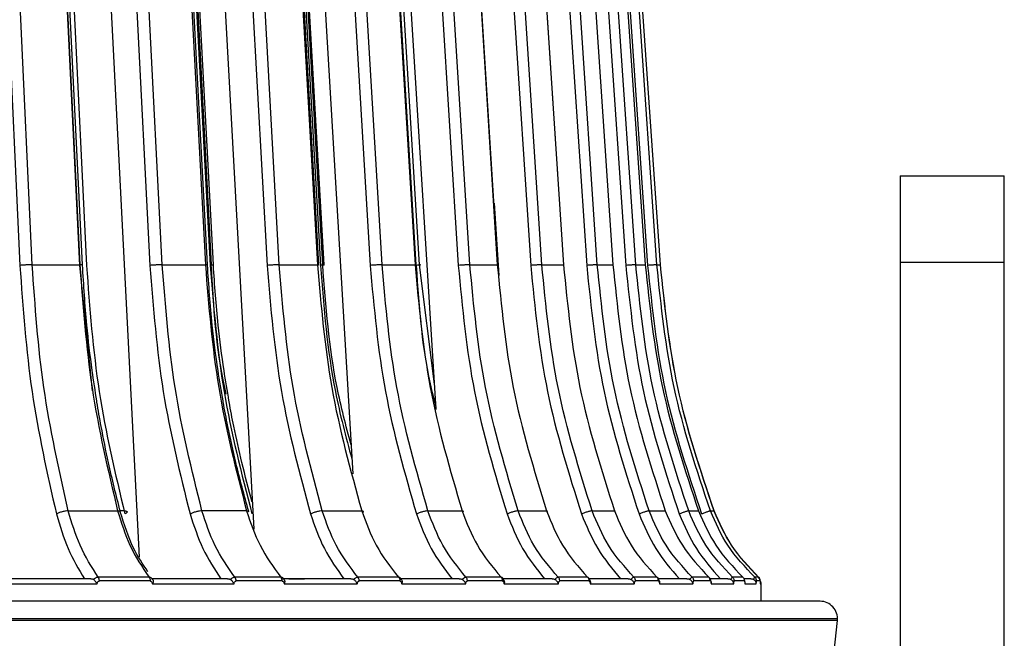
# Model space of a CAD drawing. Header units: millimetres. Extents: x -225 to 131, y -98 to 75.
# Tile 16 of 17: x 75 to 131, y -3 to 33. Entities that reach past the tile are written whole.
import ezdxf

# ---------------------------------------------------------------- set-up
doc = ezdxf.new("R2010")
doc.units = ezdxf.units.MM

msp = doc.modelspace()

# ---------------------------------------------------------------- linework, layer by layer
at = {"color": 7, "linetype": 'Continuous', "lineweight": 25}
for p, q in [((73.071, 56.691), (74.833, 18.837)), ((75.54, 18.872), (73.778, 56.725)), ((76.441, 56.725), (78.284, 18.872)), ((78.29, 18.837), (76.446, 56.691)), ((76.813, 56.691), (78.665, 18.837)), ((80.381, 56.691), (82.319, 18.837)), ((83.026, 18.872), (81.088, 56.725)), ((83.498, 56.725), (85.51, 18.872)), ((83.767, 56.691), (85.787, 18.837)), ((86.963, 56.691), (89.06, 18.837)), ((89.76, 18.872), (87.663, 56.725)), ((89.799, 56.725), (91.962, 18.872)), ((92.757, 56.691), (94.994, 18.837)), ((95.681, 18.872), (93.444, 56.725)), ((95.287, 56.725), (97.58, 18.872)), ((97.711, 56.691), (100.068, 18.837)), ((100.736, 18.872), (98.379, 56.725)), ((99.912, 56.725), (102.315, 18.872)), ((101.781, 56.691), (104.235, 18.837)), ((104.878, 18.872), (102.424, 56.725)), ((103.632, 56.725), (106.124, 18.872)), ((104.928, 56.691), (107.459, 18.837)), ((108.07, 18.872), (105.54, 56.725)), ((106.414, 56.725), (108.971, 18.872)), ((107.126, 56.691), (109.709, 18.837)), ((110.284, 18.872), (107.701, 56.725)), ((108.232, 56.725), (110.832, 18.872)), ((108.353, 56.691), (110.966, 18.837)), ((111.499, 18.872), (108.886, 56.725)), ((109.07, 56.725), (111.688, 18.872)), ((111.705, 18.872), (109.086, 56.725)), ((83.843, 56.501), (85.851, 18.872)), ((78.953, 55.614), (81.697, 2.03)), ((85.418, 55.614), (88.298, 3.643)), ((91.11, 55.614), (93.992, 6.844)), ((95.976, 55.614), (98.782, 10.539)), ((90.059, 55), (92.131, 18.837)), ((92.263, 18.872), (90.192, 55)), ((97.838, 18.872), (95.644, 55)), ((125.5, 24), (125.5, -10.5)), ((125.5, 24), (131.5, 24)), ((131.5, -37.5), (131.5, 24)), ((102.126, 22.414), (102.396, 18.251)), ((75.54, 18.872), (78.284, 18.872)), ((79.016, 11.613), (78.29, 18.837)), ((83.026, 18.872), (85.51, 18.872)), ((89.76, 18.872), (91.962, 18.872)), ((92.049, 18.864), (92.049, 18.866)), ((95.681, 18.872), (97.58, 18.872)), ((97.64, 18.865), (97.64, 18.866)), ((98.691, 12.002), (97.838, 18.872)), ((100.736, 18.872), (102.315, 18.872)), ((104.878, 18.872), (106.124, 18.872)), ((106.138, 18.867), (106.138, 18.868)), ((108.07, 18.872), (108.971, 18.872)), ((110.284, 18.872), (110.832, 18.872)), ((111.499, 18.872), (111.688, 18.872)), ((131.5, 19), (125.5, 19)), ((77.618, 4.702), (80.458, 4.702)), ((80.847, 4.702), (80.602, 4.702)), ((87.883, 4.702), (85.312, 4.702)), ((92.233, 4.702), (94.511, 4.702)), ((98.318, 4.702), (100.284, 4.702)), ((103.514, 4.702), (105.149, 4.702)), ((107.772, 4.702), (109.061, 4.702)), ((111.054, 4.702), (111.986, 4.702)), ((113.33, 4.702), (113.897, 4.702)), ((114.58, 4.702), (114.776, 4.702)), ((82.331, 0.668), (79.408, 0.668)), ((89.927, 0.668), (87.281, 0.668)), ((90.306, 0.8), (91.21, 0.8)), ((96.709, 0.668), (94.363, 0.668)), ((102.615, 0.668), (100.591, 0.668)), ((102.606, 0.853), (102.603, 0.858)), ((107.591, 0.668), (105.908, 0.668)), ((111.593, 0.668), (110.266, 0.668)), ((114.585, 0.668), (113.625, 0.668)), ((116.538, 0.668), (115.955, 0.668)), ((117.437, 0.668), (117.235, 0.668)), ((117.5, -0.5), (117.5, 0.5)), ((-121.894, -1.5), (121.894, -1.5)), ((121.889, -1.6), (-121.889, -1.6)), ((121.095, -9.5), (121.889, -1.6))]:
    msp.add_line(p, q, dxfattribs=at)
at = {"color": 7, "linetype": 'Continuous', "lineweight": 25, "flags": 128}
for points in [[(78.434, 18.862), (77.541, 37.197), (76.591, 56.715)], [(85.627, 18.863), (84.653, 37.198), (83.615, 56.717)], [(92.049, 18.867), (91.001, 37.2), (89.886, 56.718)], [(97.64, 18.869), (96.53, 37.201), (95.347, 56.719)], [(102.351, 18.87), (101.187, 37.202), (99.948, 56.72)], [(106.138, 18.871), (104.931, 37.203), (103.647, 56.721)], [(85.967, 18.863), (84.989, 37.198), (83.994, 55.839)], [(92.349, 18.864), (91.298, 37.2), (90.278, 55)]]:
    msp.add_lwpolyline(points, dxfattribs=at)
at = {"color": 7, "linetype": 'Continuous', "lineweight": 25}
for centre, radius, start, end in [((117.2, 0.5), 0.3, 0, 40.2566), ((120.894, -1.5), 1, 354.2568, 90)]:
    msp.add_arc(centre, radius, start, end, dxfattribs=at)
for points, knots in [([(75.54, 18.872), (75.489, 18.872), (75.411, 18.871), (75.283, 18.867), (75.18, 18.862), (75.078, 18.857), (74.953, 18.849), (74.88, 18.842), (74.833, 18.837)], [0, 0, 0, 0, 0.2393948, 0.3683208, 0.5, 0.6316792, 0.7606052, 1, 1, 1, 1]), ([(77.618, 4.702), (77.089, 7.054), (76.051, 11.666), (75.708, 16.502), (75.54, 18.872)], [0, 0, 0, 0, 0.509803, 1, 1, 1, 1]), ([(78.284, 18.872), (78.46, 16.502), (78.819, 11.666), (79.904, 7.054), (80.458, 4.702)], [0, 0, 0, 0, 0.490197, 1, 1, 1, 1]), ([(78.434, 18.862), (78.434, 18.862), (78.437, 18.864), (78.424, 18.866), (78.387, 18.871), (78.325, 18.872), (78.284, 18.872)], [0, 0, 0, 0, 0.002154, 0.264945, 0.522242, 1, 1, 1, 1]), ([(79.257, 11.035), (79.166, 11.616), (78.942, 13.062), (78.635, 15.669), (78.507, 17.707), (78.434, 18.862)], [0, 0, 0, 0, 0.225362, 0.560919, 1, 1, 1, 1]), ([(83.026, 18.872), (82.979, 18.872), (82.906, 18.871), (82.782, 18.867), (82.68, 18.862), (82.577, 18.857), (82.449, 18.849), (82.37, 18.842), (82.319, 18.837)], [0, 0, 0, 0, 0.239395, 0.368321, 0.5, 0.631679, 0.760605, 1, 1, 1, 1]), ([(85.312, 4.702), (84.73, 7.054), (83.588, 11.666), (83.211, 16.502), (83.026, 18.872)], [0, 0, 0, 0, 0.509803, 1, 1, 1, 1]), ([(85.51, 18.872), (85.702, 16.502), (86.093, 11.666), (87.278, 7.054), (87.883, 4.702)], [0, 0, 0, 0, 0.490197, 1, 1, 1, 1]), ([(85.625, 18.863), (85.626, 18.864), (85.627, 18.867), (85.599, 18.871), (85.545, 18.872), (85.51, 18.872)], [0, 0, 0, 0, 0.2025, 0.481655, 1, 1, 1, 1]), ([(86.525, 11.039), (86.427, 11.62), (86.182, 13.066), (85.847, 15.671), (85.707, 17.709), (85.627, 18.863)], [0, 0, 0, 0, 0.225372, 0.560925, 1, 1, 1, 1]), ([(85.965, 18.863), (85.965, 18.863), (85.967, 18.861), (85.948, 18.857), (85.899, 18.849), (85.831, 18.842), (85.787, 18.837)], [0, 0, 0, 0, 0.065378, 0.311519, 0.552513, 1, 1, 1, 1]), ([(86.71, 11.42), (86.68, 11.551), (86.126, 13.96), (85.985, 16.485), (85.851, 18.872)], [0, 0, 0, 0, 0.054501, 1, 1, 1, 1]), ([(86.868, 11.039), (86.77, 11.62), (86.524, 13.066), (86.187, 15.672), (86.047, 17.709), (85.967, 18.863)], [0, 0, 0, 0, 0.225378, 0.560928, 1, 1, 1, 1]), ([(89.76, 18.872), (89.717, 18.872), (89.651, 18.871), (89.531, 18.867), (89.432, 18.862), (89.329, 18.857), (89.198, 18.849), (89.114, 18.842), (89.06, 18.837)], [0, 0, 0, 0, 0.239395, 0.368321, 0.5, 0.631679, 0.760605, 1, 1, 1, 1]), ([(92.233, 4.702), (91.603, 7.054), (90.368, 11.666), (89.96, 16.502), (89.76, 18.872)], [0, 0, 0, 0, 0.509803, 1, 1, 1, 1]), ([(91.962, 18.872), (92.168, 16.502), (92.588, 11.666), (93.862, 7.054), (94.511, 4.702)], [0, 0, 0, 0, 0.490197, 1, 1, 1, 1]), ([(92.046, 18.864), (92.048, 18.865), (92.053, 18.867), (92.037, 18.871), (91.991, 18.872), (91.962, 18.872)], [0, 0, 0, 0, 0.1470569, 0.4456188, 1, 1, 1, 1]), ([(92.346, 18.864), (92.345, 18.864), (92.342, 18.861), (92.314, 18.857), (92.254, 18.849), (92.18, 18.842), (92.131, 18.837)], [0, 0, 0, 0, 0.122659, 0.353714, 0.579938, 1, 1, 1, 1]), ([(92.131, 18.837), (92.325, 16.39), (92.626, 12.592), (93.597, 8.97), (93.942, 7.683)], [0, 0, 0, 0, 0.644418, 1, 1, 1, 1]), ([(93.893, 8.512), (93.603, 9.607), (92.712, 12.97), (92.444, 16.495), (92.263, 18.872)], [0, 0, 0, 0, 0.325625, 1, 1, 1, 1]), ([(95.681, 18.872), (95.643, 18.872), (95.584, 18.871), (95.47, 18.867), (95.373, 18.862), (95.271, 18.857), (95.139, 18.849), (95.051, 18.842), (94.994, 18.837)], [0, 0, 0, 0, 0.239395, 0.368321, 0.5, 0.631679, 0.760605, 1, 1, 1, 1]), ([(98.318, 4.702), (97.647, 7.054), (96.33, 11.666), (95.894, 16.502), (95.681, 18.872)], [0, 0, 0, 0, 0.5098032, 1, 1, 1, 1]), ([(97.58, 18.872), (97.799, 16.502), (98.245, 11.666), (99.596, 7.054), (100.284, 4.702)], [0, 0, 0, 0, 0.490197, 1, 1, 1, 1]), ([(97.639, 18.865), (97.64, 18.866), (97.648, 18.868), (97.642, 18.871), (97.604, 18.871), (97.58, 18.872)], [0, 0, 0, 0, 0.074153, 0.398234, 1, 1, 1, 1]), ([(97.582, 18.856), (97.584, 18.856), (97.604, 18.858), (97.626, 18.862), (97.635, 18.864), (97.639, 18.865)], [0, 0, 0, 0, 0.038669, 0.579967, 1, 1, 1, 1]), ([(97.838, 18.872), (97.863, 18.872), (97.901, 18.871), (97.902, 18.867), (97.885, 18.862), (97.845, 18.857), (97.773, 18.849), (97.693, 18.842), (97.641, 18.837)], [0, 0, 0, 0, 0.239395, 0.368321, 0.5, 0.631679, 0.760605, 1, 1, 1, 1]), ([(97.641, 18.837), (97.809, 16.38), (97.996, 13.631), (98.696, 11.009), (98.77, 10.73)], [0, 0, 0, 0, 0.893617, 1, 1, 1, 1]), ([(100.736, 18.872), (100.702, 18.872), (100.651, 18.871), (100.544, 18.867), (100.451, 18.862), (100.351, 18.857), (100.219, 18.849), (100.127, 18.842), (100.068, 18.837)], [0, 0, 0, 0, 0.239395, 0.368321, 0.5, 0.631679, 0.760605, 1, 1, 1, 1]), ([(103.514, 4.702), (102.806, 7.054), (101.419, 11.666), (100.96, 16.502), (100.736, 18.872)], [0, 0, 0, 0, 0.509803, 1, 1, 1, 1]), ([(102.315, 18.872), (102.544, 16.502), (103.012, 11.666), (104.427, 7.054), (105.149, 4.702)], [0, 0, 0, 0, 0.490197, 1, 1, 1, 1]), ([(102.351, 18.866), (102.355, 18.868), (102.365, 18.871), (102.335, 18.872), (102.315, 18.872)], [0, 0, 0, 0, 0.34445, 1, 1, 1, 1]), ([(104.878, 18.872), (104.85, 18.872), (104.807, 18.871), (104.708, 18.867), (104.619, 18.862), (104.522, 18.857), (104.391, 18.849), (104.296, 18.842), (104.235, 18.837)], [0, 0, 0, 0, 0.239395, 0.368321, 0.5, 0.631679, 0.760605, 1, 1, 1, 1]), ([(107.772, 4.702), (107.035, 7.054), (105.589, 11.666), (105.112, 16.502), (104.878, 18.872)], [0, 0, 0, 0, 0.509803, 1, 1, 1, 1]), ([(106.124, 18.872), (106.361, 16.502), (106.846, 11.666), (108.313, 7.054), (109.061, 4.702)], [0, 0, 0, 0, 0.490197, 1, 1, 1, 1]), ([(106.136, 18.867), (106.141, 18.868), (106.159, 18.871), (106.138, 18.872), (106.124, 18.872)], [0, 0, 0, 0, 0.283144, 1, 1, 1, 1]), ([(108.07, 18.872), (108.048, 18.872), (108.013, 18.871), (107.923, 18.867), (107.84, 18.862), (107.746, 18.857), (107.617, 18.849), (107.521, 18.842), (107.459, 18.837)], [0, 0, 0, 0, 0.239395, 0.368321, 0.5, 0.631679, 0.760605, 1, 1, 1, 1]), ([(111.054, 4.702), (110.294, 7.054), (108.804, 11.666), (108.312, 16.502), (108.07, 18.872)], [0, 0, 0, 0, 0.509803, 1, 1, 1, 1]), ([(108.965, 18.868), (108.97, 18.869), (108.992, 18.871), (108.98, 18.872), (108.971, 18.872)], [0, 0, 0, 0, 0.21282, 1, 1, 1, 1]), ([(108.971, 18.872), (109.215, 16.502), (109.712, 11.666), (111.218, 7.054), (111.986, 4.702)], [0, 0, 0, 0, 0.490197, 1, 1, 1, 1]), ([(110.284, 18.872), (110.267, 18.872), (110.242, 18.871), (110.161, 18.867), (110.084, 18.862), (109.995, 18.857), (109.869, 18.849), (109.772, 18.842), (109.709, 18.837)], [0, 0, 0, 0, 0.239395, 0.368321, 0.5, 0.631679, 0.760605, 1, 1, 1, 1]), ([(113.33, 4.702), (112.555, 7.054), (111.033, 11.666), (110.531, 16.502), (110.284, 18.872)], [0, 0, 0, 0, 0.5098032, 1, 1, 1, 1]), ([(110.81, 18.869), (110.814, 18.869), (110.84, 18.871), (110.835, 18.872), (110.832, 18.872)], [0, 0, 0, 0, 0.13161, 1, 1, 1, 1]), ([(110.832, 18.872), (111.079, 16.502), (111.585, 11.666), (113.116, 7.054), (113.897, 4.702)], [0, 0, 0, 0, 0.490197, 1, 1, 1, 1]), ([(111.499, 18.872), (111.488, 18.872), (111.472, 18.871), (111.401, 18.867), (111.332, 18.862), (111.247, 18.857), (111.126, 18.849), (111.029, 18.842), (110.966, 18.837)], [0, 0, 0, 0, 0.239395, 0.368321, 0.5, 0.631679, 0.760605, 1, 1, 1, 1]), ([(114.58, 4.702), (113.796, 7.054), (112.257, 11.666), (111.748, 16.502), (111.499, 18.872)], [0, 0, 0, 0, 0.5098032, 1, 1, 1, 1]), ([(111.688, 18.872), (111.938, 16.502), (112.447, 11.666), (113.99, 7.054), (114.776, 4.702)], [0, 0, 0, 0, 0.490197, 1, 1, 1, 1]), ([(114.793, 4.702), (114.006, 7.054), (112.464, 11.666), (111.954, 16.502), (111.705, 18.872)], [0, 0, 0, 0, 0.509803, 1, 1, 1, 1]), ([(80.614, 4.653), (80.377, 5.59), (79.968, 7.21), (79.552, 9.331), (79.334, 10.52), (79.26, 11.013), (79.257, 11.035)], [0, 0, 0, 0, 0.4476, 0.773406, 0.989858, 1, 1, 1, 1]), ([(88.006, 4.66), (87.748, 5.597), (87.302, 7.215), (86.847, 9.336), (86.609, 10.524), (86.528, 11.017), (86.525, 11.039)], [0, 0, 0, 0, 0.447607, 0.773417, 0.989872, 1, 1, 1, 1]), ([(88.211, 5.204), (88.003, 5.961), (87.606, 7.4), (87.192, 9.336), (86.953, 10.525), (86.872, 11.017), (86.868, 11.039)], [0, 0, 0, 0, 0.395422, 0.752018, 0.988925, 1, 1, 1, 1]), ([(77.618, 4.702), (77.567, 4.7), (77.489, 4.697), (77.363, 4.675), (77.263, 4.652), (77.165, 4.624), (77.045, 4.583), (76.976, 4.548), (76.932, 4.526)], [0, 0, 0, 0, 0.2394, 0.368324, 0.5, 0.631676, 0.7606, 1, 1, 1, 1]), ([(79.343, 0.888), (78.967, 1.473), (78.244, 2.598), (77.821, 4.02), (77.618, 4.702)], [0, 0, 0, 0, 0.519906, 1, 1, 1, 1]), ([(80.458, 4.702), (80.671, 4.02), (81.114, 2.598), (81.87, 1.473), (82.264, 0.888)], [0, 0, 0, 0, 0.480094, 1, 1, 1, 1]), ([(80.458, 4.702), (80.498, 4.7), (80.56, 4.697), (80.604, 4.675), (80.611, 4.659), (80.614, 4.651)], [0, 0, 0, 0, 0.4788, 0.736649, 1, 1, 1, 1]), ([(82.201, 1.203), (81.909, 1.637), (81.232, 2.641), (80.838, 3.925), (80.613, 4.654)], [0, 0, 0, 0, 0.431618, 1, 1, 1, 1]), ([(80.847, 4.702), (80.887, 4.7), (80.949, 4.697), (80.991, 4.675), (81.005, 4.652), (80.998, 4.624), (80.965, 4.583), (80.908, 4.548), (80.871, 4.526)], [0, 0, 0, 0, 0.2394, 0.368324, 0.5, 0.631676, 0.7606, 1, 1, 1, 1]), ([(85.312, 4.702), (85.265, 4.7), (85.192, 4.697), (85.071, 4.675), (84.972, 4.652), (84.873, 4.624), (84.75, 4.583), (84.676, 4.548), (84.628, 4.526)], [0, 0, 0, 0, 0.2394, 0.368324, 0.5, 0.631676, 0.7606, 1, 1, 1, 1]), ([(87.21, 0.888), (86.796, 1.473), (86.001, 2.598), (85.535, 4.02), (85.312, 4.702)], [0, 0, 0, 0, 0.519906, 1, 1, 1, 1]), ([(87.883, 4.702), (88.115, 4.02), (88.598, 2.598), (89.424, 1.473), (89.854, 0.888)], [0, 0, 0, 0, 0.480094, 1, 1, 1, 1]), ([(87.883, 4.702), (87.918, 4.7), (87.972, 4.696), (88.002, 4.677), (88.003, 4.665), (88.003, 4.66)], [0, 0, 0, 0, 0.530599, 0.816343, 1, 1, 1, 1]), ([(92.233, 4.702), (92.19, 4.7), (92.124, 4.697), (92.008, 4.675), (91.911, 4.652), (91.812, 4.624), (91.687, 4.583), (91.608, 4.548), (91.557, 4.526)], [0, 0, 0, 0, 0.2394, 0.368324, 0.5, 0.631676, 0.7606, 1, 1, 1, 1]), ([(94.286, 0.888), (93.839, 1.473), (92.978, 2.598), (92.474, 4.02), (92.233, 4.702)], [0, 0, 0, 0, 0.519906, 1, 1, 1, 1]), ([(94.511, 4.702), (94.761, 4.02), (95.28, 2.598), (96.168, 1.473), (96.63, 0.888)], [0, 0, 0, 0, 0.4800942, 1, 1, 1, 1]), ([(94.511, 4.702), (94.542, 4.7), (94.589, 4.697), (94.607, 4.675), (94.602, 4.652), (94.583, 4.629), (94.56, 4.612), (94.552, 4.606)], [0, 0, 0, 0, 0.342692, 0.527241, 0.71573, 0.904218, 1, 1, 1, 1]), ([(98.318, 4.702), (98.28, 4.7), (98.222, 4.697), (98.112, 4.675), (98.018, 4.652), (97.92, 4.624), (97.794, 4.583), (97.712, 4.548), (97.658, 4.526)], [0, 0, 0, 0, 0.2394, 0.368324, 0.5, 0.631676, 0.7606, 1, 1, 1, 1]), ([(100.509, 0.888), (100.032, 1.473), (99.114, 2.598), (98.576, 4.02), (98.318, 4.702)], [0, 0, 0, 0, 0.519906, 1, 1, 1, 1]), ([(100.284, 4.702), (100.549, 4.02), (101.1, 2.598), (102.041, 1.473), (102.53, 0.888)], [0, 0, 0, 0, 0.480094, 1, 1, 1, 1]), ([(100.284, 4.702), (100.31, 4.7), (100.348, 4.697), (100.353, 4.675), (100.343, 4.655), (100.323, 4.64), (100.315, 4.633)], [0, 0, 0, 0, 0.410915, 0.632205, 0.858218, 1, 1, 1, 1]), ([(103.514, 4.702), (103.481, 4.7), (103.43, 4.697), (103.327, 4.675), (103.237, 4.652), (103.141, 4.624), (103.016, 4.583), (102.93, 4.548), (102.874, 4.526)], [0, 0, 0, 0, 0.2394002, 0.3683243, 0.5, 0.6316757, 0.7605998, 1, 1, 1, 1]), ([(105.821, 0.888), (105.319, 1.473), (104.352, 2.598), (103.786, 4.02), (103.514, 4.702)], [0, 0, 0, 0, 0.5199058, 1, 1, 1, 1]), ([(105.149, 4.702), (105.426, 4.02), (106.004, 2.598), (106.99, 1.473), (107.503, 0.888)], [0, 0, 0, 0, 0.480094, 1, 1, 1, 1]), ([(105.149, 4.702), (105.168, 4.7), (105.198, 4.697), (105.193, 4.676), (105.177, 4.663), (105.17, 4.656)], [0, 0, 0, 0, 0.509448, 0.783801, 1, 1, 1, 1]), ([(107.772, 4.702), (107.744, 4.7), (107.702, 4.697), (107.606, 4.675), (107.522, 4.652), (107.429, 4.624), (107.304, 4.583), (107.216, 4.548), (107.158, 4.526)], [0, 0, 0, 0, 0.2394002, 0.3683243, 0.5, 0.6316757, 0.7605998, 1, 1, 1, 1]), ([(110.176, 0.888), (109.652, 1.473), (108.645, 2.598), (108.055, 4.02), (107.772, 4.702)], [0, 0, 0, 0, 0.519906, 1, 1, 1, 1]), ([(109.061, 4.702), (109.349, 4.02), (109.947, 2.598), (110.97, 1.473), (111.502, 0.888)], [0, 0, 0, 0, 0.480094, 1, 1, 1, 1]), ([(109.061, 4.702), (109.076, 4.7), (109.098, 4.697), (109.081, 4.68), (109.075, 4.675)], [0, 0, 0, 0, 0.6593061, 1, 1, 1, 1]), ([(111.054, 4.702), (111.032, 4.7), (110.998, 4.697), (110.911, 4.675), (110.832, 4.652), (110.743, 4.624), (110.621, 4.583), (110.531, 4.548), (110.472, 4.526)], [0, 0, 0, 0, 0.2394, 0.368324, 0.5, 0.631676, 0.7606, 1, 1, 1, 1]), ([(113.532, 0.888), (112.992, 1.473), (111.954, 2.598), (111.346, 4.02), (111.054, 4.702)], [0, 0, 0, 0, 0.519906, 1, 1, 1, 1]), ([(111.986, 4.702), (112.281, 4.02), (112.896, 2.598), (113.945, 1.473), (114.491, 0.888)], [0, 0, 0, 0, 0.480094, 1, 1, 1, 1]), ([(113.33, 4.702), (113.314, 4.7), (113.289, 4.697), (113.212, 4.675), (113.139, 4.652), (113.054, 4.624), (112.936, 4.583), (112.845, 4.548), (112.786, 4.526)], [0, 0, 0, 0, 0.2394, 0.368324, 0.5, 0.631676, 0.7606, 1, 1, 1, 1]), ([(115.86, 0.888), (115.309, 1.473), (114.249, 2.598), (113.628, 4.02), (113.33, 4.702)], [0, 0, 0, 0, 0.519906, 1, 1, 1, 1]), ([(113.897, 4.702), (114.197, 4.02), (114.821, 2.598), (115.888, 1.473), (116.443, 0.888)], [0, 0, 0, 0, 0.480094, 1, 1, 1, 1]), ([(114.58, 4.702), (114.57, 4.7), (114.554, 4.697), (114.487, 4.675), (114.421, 4.652), (114.342, 4.624), (114.228, 4.583), (114.137, 4.548), (114.078, 4.526)], [0, 0, 0, 0, 0.2394, 0.368324, 0.5, 0.631676, 0.7606, 1, 1, 1, 1]), ([(117.139, 0.888), (116.582, 1.473), (115.509, 2.598), (114.882, 4.02), (114.58, 4.702)], [0, 0, 0, 0, 0.519906, 1, 1, 1, 1]), ([(114.776, 4.702), (115.078, 4.02), (115.707, 2.598), (116.782, 1.473), (117.341, 0.888)], [0, 0, 0, 0, 0.480094, 1, 1, 1, 1]), ([(117.358, 0.888), (116.799, 1.473), (115.724, 2.598), (115.095, 4.02), (114.793, 4.702)], [0, 0, 0, 0, 0.519906, 1, 1, 1, 1]), ([(76.932, 4.526), (77.134, 3.843), (77.539, 2.472), (78.211, 1.358), (78.549, 0.8)], [0, 0, 0, 0, 0.498633, 1, 1, 1, 1]), ([(84.628, 4.526), (84.85, 3.843), (85.295, 2.472), (86.035, 1.358), (86.406, 0.8)], [0, 0, 0, 0, 0.498633, 1, 1, 1, 1]), ([(91.557, 4.526), (91.798, 3.843), (92.28, 2.472), (93.08, 1.358), (93.482, 0.8)], [0, 0, 0, 0, 0.498633, 1, 1, 1, 1]), ([(97.658, 4.526), (97.914, 3.843), (98.428, 2.472), (99.282, 1.358), (99.71, 0.8)], [0, 0, 0, 0, 0.498633, 1, 1, 1, 1]), ([(102.874, 4.526), (103.144, 3.843), (103.685, 2.472), (104.585, 1.358), (105.036, 0.8)], [0, 0, 0, 0, 0.498633, 1, 1, 1, 1]), ([(107.158, 4.526), (107.439, 3.843), (108.004, 2.472), (108.941, 1.358), (109.41, 0.8)], [0, 0, 0, 0, 0.498633, 1, 1, 1, 1]), ([(110.472, 4.526), (110.762, 3.843), (111.344, 2.472), (112.31, 1.358), (112.794, 0.8)], [0, 0, 0, 0, 0.498633, 1, 1, 1, 1]), ([(112.786, 4.526), (113.082, 3.843), (113.675, 2.472), (114.662, 1.358), (115.156, 0.8)], [0, 0, 0, 0, 0.498633, 1, 1, 1, 1]), ([(78.908, 0.8), (78.935, 0.798), (78.989, 0.795), (79.034, 0.772), (79.057, 0.76)], [0, 0, 0, 0, 0.5013338, 1, 1, 1, 1]), ([(79.057, 0.76), (79.102, 0.794), (79.171, 0.847), (79.27, 0.882), (79.318, 0.886), (79.343, 0.888)], [0, 0, 0, 0, 0.480439, 0.736529, 1, 1, 1, 1]), ([(79.271, 0.5), (79.257, 0.526), (79.228, 0.576), (79.176, 0.649), (79.119, 0.714), (79.078, 0.745), (79.057, 0.76)], [0, 0, 0, 0, 0.266456, 0.520307, 0.763925, 1, 1, 1, 1]), ([(79.271, 0.5), (79.277, 0.522), (79.289, 0.564), (79.319, 0.618), (79.353, 0.651), (79.384, 0.666), (79.4, 0.667), (79.408, 0.668)], [0, 0, 0, 0, 0.258727, 0.499515, 0.758434, 0.878925, 1, 1, 1, 1]), ([(82.264, 0.888), (82.287, 0.886), (82.331, 0.882), (82.407, 0.847), (82.443, 0.794), (82.466, 0.76)], [0, 0, 0, 0, 0.263471, 0.5195608, 1, 1, 1, 1]), ([(82.331, 0.668), (82.339, 0.667), (82.354, 0.666), (82.385, 0.651), (82.417, 0.618), (82.447, 0.564), (82.458, 0.522), (82.464, 0.5)], [0, 0, 0, 0, 0.121204, 0.241734, 0.500506, 0.741498, 1, 1, 1, 1]), ([(82.466, 0.76), (82.477, 0.745), (82.498, 0.714), (82.507, 0.649), (82.498, 0.576), (82.475, 0.526), (82.464, 0.5)], [0, 0, 0, 0, 0.236075, 0.479693, 0.733544, 1, 1, 1, 1]), ([(86.788, 0.8), (86.816, 0.798), (86.871, 0.795), (86.919, 0.772), (86.943, 0.76)], [0, 0, 0, 0, 0.501334, 1, 1, 1, 1]), ([(86.943, 0.76), (86.985, 0.794), (87.051, 0.847), (87.142, 0.882), (87.187, 0.886), (87.21, 0.888)], [0, 0, 0, 0, 0.480439, 0.736529, 1, 1, 1, 1]), ([(87.157, 0.5), (87.143, 0.526), (87.117, 0.576), (87.066, 0.649), (87.008, 0.714), (86.964, 0.745), (86.943, 0.76)], [0, 0, 0, 0, 0.266456, 0.520307, 0.763925, 1, 1, 1, 1]), ([(87.157, 0.5), (87.162, 0.522), (87.172, 0.564), (87.2, 0.618), (87.231, 0.651), (87.259, 0.666), (87.274, 0.667), (87.281, 0.668)], [0, 0, 0, 0, 0.258727, 0.499515, 0.758434, 0.878925, 1, 1, 1, 1]), ([(89.854, 0.888), (89.874, 0.886), (89.914, 0.882), (89.98, 0.847), (90.01, 0.794), (90.029, 0.76)], [0, 0, 0, 0, 0.263471, 0.519561, 1, 1, 1, 1]), ([(89.927, 0.668), (89.934, 0.667), (89.948, 0.666), (89.976, 0.651), (90.005, 0.618), (90.032, 0.564), (90.042, 0.522), (90.047, 0.5)], [0, 0, 0, 0, 0.121204, 0.241734, 0.500506, 0.741498, 1, 1, 1, 1]), ([(90.029, 0.76), (90.041, 0.745), (90.066, 0.714), (90.08, 0.649), (90.077, 0.576), (90.057, 0.526), (90.047, 0.5)], [0, 0, 0, 0, 0.236075, 0.479693, 0.733544, 1, 1, 1, 1]), ([(93.882, 0.8), (93.91, 0.798), (93.967, 0.795), (94.016, 0.772), (94.041, 0.76)], [0, 0, 0, 0, 0.501334, 1, 1, 1, 1]), ([(94.041, 0.76), (94.081, 0.794), (94.142, 0.847), (94.226, 0.882), (94.266, 0.886), (94.286, 0.888)], [0, 0, 0, 0, 0.480439, 0.736529, 1, 1, 1, 1]), ([(94.253, 0.5), (94.241, 0.526), (94.217, 0.576), (94.166, 0.649), (94.108, 0.714), (94.063, 0.745), (94.041, 0.76)], [0, 0, 0, 0, 0.266456, 0.520307, 0.763925, 1, 1, 1, 1]), ([(94.253, 0.5), (94.257, 0.522), (94.267, 0.564), (94.292, 0.618), (94.319, 0.651), (94.344, 0.666), (94.357, 0.667), (94.363, 0.668)], [0, 0, 0, 0, 0.258727, 0.499515, 0.758434, 0.878925, 1, 1, 1, 1]), ([(96.63, 0.888), (96.647, 0.886), (96.683, 0.882), (96.738, 0.847), (96.761, 0.794), (96.776, 0.76)], [0, 0, 0, 0, 0.263471, 0.519561, 1, 1, 1, 1]), ([(96.709, 0.668), (96.715, 0.667), (96.727, 0.666), (96.751, 0.651), (96.777, 0.618), (96.801, 0.564), (96.81, 0.522), (96.814, 0.5)], [0, 0, 0, 0, 0.1212035, 0.241734, 0.5005056, 0.7414983, 1, 1, 1, 1]), ([(96.776, 0.76), (96.79, 0.745), (96.819, 0.714), (96.839, 0.649), (96.84, 0.576), (96.823, 0.526), (96.814, 0.5)], [0, 0, 0, 0, 0.236075, 0.479693, 0.733544, 1, 1, 1, 1]), ([(100.126, 0.8), (100.154, 0.798), (100.211, 0.795), (100.262, 0.772), (100.288, 0.76)], [0, 0, 0, 0, 0.501334, 1, 1, 1, 1]), ([(100.288, 0.76), (100.325, 0.794), (100.381, 0.847), (100.456, 0.882), (100.491, 0.886), (100.509, 0.888)], [0, 0, 0, 0, 0.4804392, 0.736529, 1, 1, 1, 1]), ([(100.495, 0.5), (100.484, 0.526), (100.463, 0.576), (100.415, 0.649), (100.356, 0.714), (100.31, 0.745), (100.288, 0.76)], [0, 0, 0, 0, 0.2664558, 0.5203066, 0.7639252, 1, 1, 1, 1]), ([(100.495, 0.5), (100.499, 0.522), (100.507, 0.564), (100.529, 0.618), (100.553, 0.651), (100.575, 0.666), (100.586, 0.667), (100.591, 0.668)], [0, 0, 0, 0, 0.258727, 0.499515, 0.758434, 0.878925, 1, 1, 1, 1]), ([(102.53, 0.888), (102.546, 0.886), (102.576, 0.882), (102.621, 0.847), (102.637, 0.794), (102.647, 0.76)], [0, 0, 0, 0, 0.263471, 0.519561, 1, 1, 1, 1]), ([(102.717, 0.645), (102.709, 0.67), (102.692, 0.723), (102.657, 0.793), (102.625, 0.831), (102.61, 0.849)], [0, 0, 0, 0, 0.310879, 0.678412, 1, 1, 1, 1]), ([(102.615, 0.668), (102.62, 0.667), (102.63, 0.666), (102.651, 0.651), (102.673, 0.618), (102.693, 0.564), (102.701, 0.522), (102.705, 0.5)], [0, 0, 0, 0, 0.121204, 0.241734, 0.500506, 0.741498, 1, 1, 1, 1]), ([(102.647, 0.76), (102.663, 0.745), (102.695, 0.714), (102.72, 0.649), (102.726, 0.576), (102.712, 0.526), (102.705, 0.5)], [0, 0, 0, 0, 0.236075, 0.479693, 0.733544, 1, 1, 1, 1]), ([(105.463, 0.8), (105.491, 0.798), (105.548, 0.795), (105.6, 0.772), (105.626, 0.76)], [0, 0, 0, 0, 0.501334, 1, 1, 1, 1]), ([(105.626, 0.76), (105.66, 0.794), (105.711, 0.847), (105.777, 0.882), (105.806, 0.886), (105.821, 0.888)], [0, 0, 0, 0, 0.480439, 0.736529, 1, 1, 1, 1]), ([(105.828, 0.5), (105.818, 0.526), (105.8, 0.576), (105.753, 0.649), (105.696, 0.714), (105.649, 0.745), (105.626, 0.76)], [0, 0, 0, 0, 0.266456, 0.520307, 0.763925, 1, 1, 1, 1]), ([(105.828, 0.5), (105.831, 0.522), (105.838, 0.564), (105.856, 0.618), (105.876, 0.651), (105.894, 0.666), (105.904, 0.667), (105.908, 0.668)], [0, 0, 0, 0, 0.258727, 0.499515, 0.758434, 0.878925, 1, 1, 1, 1]), ([(107.503, 0.888), (107.515, 0.886), (107.539, 0.883), (107.555, 0.863), (107.562, 0.853)], [0, 0, 0, 0, 0.524831, 1, 1, 1, 1]), ([(107.674, 0.599), (107.668, 0.63), (107.657, 0.695), (107.614, 0.791), (107.575, 0.839), (107.554, 0.865)], [0, 0, 0, 0, 0.298988, 0.61725, 1, 1, 1, 1]), ([(109.845, 0.8), (109.47, 0.8), (108.752, 0.8), (107.958, 0.8), (107.578, 0.8)], [0, 0, 0, 0, 0.521408, 1, 1, 1, 1]), ([(107.588, 0.76), (107.606, 0.745), (107.641, 0.714), (107.671, 0.649), (107.682, 0.576), (107.671, 0.526), (107.665, 0.5)], [0, 0, 0, 0, 0.236075, 0.479693, 0.733544, 1, 1, 1, 1]), ([(107.591, 0.668), (107.595, 0.667), (107.604, 0.666), (107.621, 0.651), (107.639, 0.618), (107.656, 0.564), (107.662, 0.522), (107.665, 0.5)], [0, 0, 0, 0, 0.121204, 0.241734, 0.500506, 0.741498, 1, 1, 1, 1]), ([(109.845, 0.8), (109.873, 0.798), (109.93, 0.795), (109.982, 0.772), (110.008, 0.76)], [0, 0, 0, 0, 0.501334, 1, 1, 1, 1]), ([(110.008, 0.76), (110.038, 0.794), (110.084, 0.847), (110.14, 0.882), (110.164, 0.886), (110.176, 0.888)], [0, 0, 0, 0, 0.480439, 0.736529, 1, 1, 1, 1]), ([(110.202, 0.5), (110.194, 0.526), (110.178, 0.576), (110.134, 0.649), (110.078, 0.714), (110.031, 0.745), (110.008, 0.76)], [0, 0, 0, 0, 0.266456, 0.520307, 0.763925, 1, 1, 1, 1]), ([(110.202, 0.5), (110.204, 0.522), (110.21, 0.564), (110.224, 0.618), (110.24, 0.651), (110.255, 0.666), (110.262, 0.667), (110.266, 0.668)], [0, 0, 0, 0, 0.258727, 0.499515, 0.758434, 0.878925, 1, 1, 1, 1]), ([(111.502, 0.888), (111.511, 0.886), (111.53, 0.882), (111.553, 0.847), (111.554, 0.794), (111.555, 0.76)], [0, 0, 0, 0, 0.263471, 0.519561, 1, 1, 1, 1]), ([(111.657, 0.568), (111.651, 0.608), (111.64, 0.683), (111.596, 0.792), (111.557, 0.843), (111.536, 0.87)], [0, 0, 0, 0, 0.341138, 0.637603, 1, 1, 1, 1]), ([(113.232, 0.8), (112.953, 0.8), (112.43, 0.8), (111.831, 0.8), (111.551, 0.8)], [0, 0, 0, 0, 0.533379, 1, 1, 1, 1]), ([(111.555, 0.76), (111.574, 0.745), (111.612, 0.714), (111.646, 0.649), (111.662, 0.576), (111.655, 0.526), (111.651, 0.5)], [0, 0, 0, 0, 0.236075, 0.479693, 0.733544, 1, 1, 1, 1]), ([(111.593, 0.668), (111.596, 0.667), (111.603, 0.666), (111.617, 0.651), (111.631, 0.618), (111.644, 0.564), (111.649, 0.522), (111.651, 0.5)], [0, 0, 0, 0, 0.121204, 0.241734, 0.500506, 0.741498, 1, 1, 1, 1]), ([(113.232, 0.8), (113.26, 0.798), (113.315, 0.795), (113.367, 0.772), (113.393, 0.76)], [0, 0, 0, 0, 0.501334, 1, 1, 1, 1]), ([(113.393, 0.76), (113.419, 0.794), (113.459, 0.847), (113.505, 0.882), (113.523, 0.886), (113.532, 0.888)], [0, 0, 0, 0, 0.480439, 0.736529, 1, 1, 1, 1]), ([(113.578, 0.5), (113.571, 0.526), (113.559, 0.576), (113.518, 0.649), (113.464, 0.714), (113.416, 0.745), (113.393, 0.76)], [0, 0, 0, 0, 0.266456, 0.520307, 0.763925, 1, 1, 1, 1]), ([(113.578, 0.5), (113.58, 0.522), (113.584, 0.564), (113.594, 0.618), (113.606, 0.651), (113.617, 0.666), (113.622, 0.667), (113.625, 0.668)], [0, 0, 0, 0, 0.258727, 0.499515, 0.758434, 0.878925, 1, 1, 1, 1]), ([(114.627, 0.552), (114.62, 0.607), (114.609, 0.697), (114.567, 0.803), (114.529, 0.851), (114.51, 0.874)], [0, 0, 0, 0, 0.452041, 0.725707, 1, 1, 1, 1]), ([(114.512, 0.76), (114.532, 0.745), (114.573, 0.714), (114.611, 0.649), (114.632, 0.576), (114.628, 0.526), (114.625, 0.5)], [0, 0, 0, 0, 0.236075, 0.479693, 0.733544, 1, 1, 1, 1]), ([(115.594, 0.8), (115.413, 0.8), (115.09, 0.8), (114.691, 0.8), (114.514, 0.8)], [0, 0, 0, 0, 0.557524, 1, 1, 1, 1]), ([(114.585, 0.668), (114.587, 0.667), (114.592, 0.666), (114.601, 0.651), (114.611, 0.618), (114.62, 0.564), (114.624, 0.522), (114.625, 0.5)], [0, 0, 0, 0, 0.121204, 0.241734, 0.500506, 0.741498, 1, 1, 1, 1]), ([(115.594, 0.8), (115.621, 0.798), (115.675, 0.795), (115.726, 0.772), (115.752, 0.76)], [0, 0, 0, 0, 0.5013338, 1, 1, 1, 1]), ([(115.752, 0.76), (115.774, 0.794), (115.808, 0.847), (115.842, 0.882), (115.854, 0.886), (115.86, 0.888)], [0, 0, 0, 0, 0.480439, 0.736529, 1, 1, 1, 1]), ([(115.925, 0.5), (115.92, 0.526), (115.911, 0.576), (115.874, 0.649), (115.822, 0.714), (115.775, 0.745), (115.752, 0.76)], [0, 0, 0, 0, 0.266456, 0.520307, 0.763925, 1, 1, 1, 1]), ([(115.925, 0.5), (115.926, 0.522), (115.929, 0.564), (115.936, 0.618), (115.943, 0.651), (115.95, 0.666), (115.954, 0.667), (115.955, 0.668)], [0, 0, 0, 0, 0.258727, 0.499515, 0.758434, 0.878925, 1, 1, 1, 1]), ([(116.908, 0.8), (116.83, 0.8), (116.72, 0.8), (116.552, 0.8), (116.504, 0.8)], [0, 0, 0, 0, 0.716775, 1, 1, 1, 1]), ([(116.544, 0.668), (116.543, 0.68), (116.542, 0.701), (116.534, 0.719), (116.531, 0.727)], [0, 0, 0, 0, 0.590103, 1, 1, 1, 1]), ([(116.538, 0.668), (116.54, 0.667), (116.542, 0.666), (116.548, 0.651), (116.554, 0.618), (116.559, 0.564), (116.561, 0.522), (116.562, 0.5)], [0, 0, 0, 0, 0.121204, 0.241734, 0.500506, 0.741498, 1, 1, 1, 1]), ([(116.908, 0.8), (116.935, 0.798), (116.987, 0.795), (117.037, 0.772), (117.062, 0.76)], [0, 0, 0, 0, 0.501334, 1, 1, 1, 1]), ([(117.062, 0.76), (117.08, 0.794), (117.107, 0.847), (117.13, 0.882), (117.136, 0.886), (117.139, 0.888)], [0, 0, 0, 0, 0.480439, 0.736529, 1, 1, 1, 1]), ([(117.223, 0.5), (117.22, 0.526), (117.214, 0.576), (117.18, 0.649), (117.131, 0.714), (117.085, 0.745), (117.062, 0.76)], [0, 0, 0, 0, 0.2664558, 0.5203066, 0.7639252, 1, 1, 1, 1]), ([(117.223, 0.5), (117.223, 0.522), (117.224, 0.564), (117.227, 0.618), (117.23, 0.651), (117.233, 0.666), (117.235, 0.667), (117.235, 0.668)], [0, 0, 0, 0, 0.258727, 0.499515, 0.758434, 0.878925, 1, 1, 1, 1]), ([(117.431, 0.728), (117.425, 0.749), (117.411, 0.807), (117.378, 0.852), (117.357, 0.88)], [0, 0, 0, 0, 0.363745, 1, 1, 1, 1]), ([(117.427, 0.668), (117.426, 0.677), (117.425, 0.698), (117.418, 0.717), (117.414, 0.728)], [0, 0, 0, 0, 0.420001, 1, 1, 1, 1]), ([(117.443, 0.668), (117.443, 0.677), (117.442, 0.698), (117.435, 0.717), (117.431, 0.728)], [0, 0, 0, 0, 0.412926, 1, 1, 1, 1]), ([(117.437, 0.668), (117.437, 0.667), (117.438, 0.666), (117.439, 0.651), (117.441, 0.618), (117.442, 0.564), (117.442, 0.522), (117.443, 0.5)], [0, 0, 0, 0, 0.121204, 0.241734, 0.500506, 0.741498, 1, 1, 1, 1]), ([(117.443, 0.5), (117.477, 0.5), (117.514, 0.5), (117.498, 0.5), (117.496, 0.5)], [0, 0, 0, 0, 0.923844, 1, 1, 1, 1]), ([(120.894, -0.5), (120.793, -0.5), (120.591, -0.5), (118.969, -0.5), (116.425, -0.5), (112.927, -0.5), (108.584, -0.5), (103.198, -0.5), (96.734, -0.5), (89.205, -0.5), (81.154, -0.5), (72.707, -0.5), (64.016, -0.5), (55.217, -0.5), (46.487, -0.5), (37.925, -0.5), (28.823, -0.5), (19.282, -0.5), (9.431, -0.5), (3.066, -0.5), (0, -0.5)], [0, 0, 0, 0, 0.059373, 0.118488, 0.177096, 0.23496, 0.29186, 0.347598, 0.411561, 0.473444, 0.53307, 0.590314, 0.64607, 0.69924, 0.749827, 0.797867, 0.843421, 0.899443, 0.951557, 1, 1, 1, 1])]:
    msp.add_open_spline(points, degree=3, knots=knots, dxfattribs=at)
for points in [[(74.833, 18.837), (75.007, 16.395), (75.356, 11.511), (76.406, 6.855), (76.932, 4.526)], [(78.665, 18.837), (78.848, 16.395), (79.215, 11.511), (80.319, 6.855), (80.871, 4.526)], [(78.665, 18.837), (78.848, 16.395), (79.215, 11.511), (80.319, 6.855), (80.871, 4.526)], [(82.319, 18.837), (82.511, 16.395), (82.894, 11.511), (84.05, 6.855), (84.628, 4.526)], [(85.787, 18.837), (85.986, 16.395), (86.386, 11.511), (87.59, 6.855), (88.192, 4.526)], [(89.06, 18.837), (89.267, 16.395), (89.682, 11.511), (90.932, 6.855), (91.557, 4.526)], [(94.994, 18.837), (95.215, 16.395), (95.658, 11.511), (96.991, 6.855), (97.658, 4.526)], [(100.068, 18.837), (100.301, 16.395), (100.767, 11.511), (102.171, 6.855), (102.874, 4.526)], [(104.235, 18.837), (104.478, 16.395), (104.964, 11.511), (106.427, 6.855), (107.158, 4.526)], [(107.459, 18.837), (107.709, 16.395), (108.21, 11.511), (109.718, 6.855), (110.472, 4.526)], [(109.709, 18.837), (109.965, 16.395), (110.476, 11.511), (112.016, 6.855), (112.786, 4.526)], [(110.966, 18.837), (111.224, 16.395), (111.741, 11.511), (113.299, 6.855), (114.078, 4.526)], [(78.908, 0.8), (78.123, 0.8), (76.553, 0.8), (74.926, 0.8), (74.113, 0.8)], [(79.408, 0.668), (79.407, 0.688), (79.406, 0.73), (79.392, 0.789), (79.372, 0.843), (79.353, 0.873), (79.343, 0.888)], [(82.264, 0.888), (81.783, 0.888), (80.821, 0.888), (79.836, 0.888), (79.343, 0.888)], [(82.264, 0.888), (82.274, 0.873), (82.294, 0.843), (82.315, 0.789), (82.329, 0.73), (82.33, 0.688), (82.331, 0.668)], [(86.788, 0.8), (86.074, 0.8), (84.644, 0.8), (83.153, 0.8), (82.408, 0.8)], [(87.281, 0.668), (87.28, 0.688), (87.278, 0.73), (87.264, 0.789), (87.241, 0.843), (87.22, 0.873), (87.21, 0.888)], [(89.854, 0.888), (89.419, 0.888), (88.551, 0.888), (87.657, 0.888), (87.21, 0.888)], [(89.927, 0.668), (89.926, 0.688), (89.924, 0.73), (89.909, 0.789), (89.886, 0.843), (89.865, 0.873), (89.854, 0.888)], [(93.882, 0.8), (93.245, 0.8), (91.97, 0.8), (90.627, 0.8), (89.956, 0.8)], [(94.363, 0.668), (94.363, 0.688), (94.361, 0.73), (94.345, 0.789), (94.321, 0.843), (94.298, 0.873), (94.286, 0.888)], [(96.63, 0.888), (96.246, 0.888), (95.479, 0.888), (94.684, 0.888), (94.286, 0.888)], [(96.63, 0.888), (96.641, 0.873), (96.665, 0.843), (96.69, 0.789), (96.706, 0.73), (96.708, 0.688), (96.709, 0.668)], [(100.126, 0.8), (99.571, 0.8), (98.462, 0.8), (97.281, 0.8), (96.69, 0.8)], [(100.591, 0.668), (100.59, 0.688), (100.588, 0.73), (100.571, 0.789), (100.546, 0.843), (100.521, 0.873), (100.509, 0.888)], [(102.53, 0.888), (102.201, 0.888), (101.542, 0.888), (100.853, 0.888), (100.509, 0.888)], [(102.53, 0.888), (102.543, 0.873), (102.568, 0.843), (102.594, 0.789), (102.611, 0.73), (102.613, 0.688), (102.615, 0.668)], [(105.463, 0.8), (104.996, 0.8), (104.062, 0.8), (103.053, 0.8), (102.548, 0.8)], [(105.908, 0.668), (105.907, 0.688), (105.905, 0.73), (105.887, 0.789), (105.86, 0.843), (105.834, 0.873), (105.821, 0.888)], [(107.503, 0.888), (107.23, 0.888), (106.686, 0.888), (106.11, 0.888), (105.821, 0.888)], [(107.503, 0.888), (107.516, 0.873), (107.542, 0.843), (107.57, 0.789), (107.588, 0.73), (107.59, 0.688), (107.591, 0.668)], [(110.266, 0.668), (110.265, 0.688), (110.263, 0.73), (110.244, 0.789), (110.216, 0.843), (110.189, 0.873), (110.176, 0.888)], [(111.502, 0.888), (111.289, 0.888), (110.863, 0.888), (110.405, 0.888), (110.176, 0.888)], [(111.502, 0.888), (111.515, 0.873), (111.542, 0.843), (111.571, 0.789), (111.59, 0.73), (111.592, 0.688), (111.593, 0.668)], [(113.625, 0.668), (113.624, 0.688), (113.622, 0.73), (113.603, 0.789), (113.574, 0.843), (113.546, 0.873), (113.532, 0.888)], [(114.491, 0.888), (114.339, 0.888), (114.037, 0.888), (113.7, 0.888), (113.532, 0.888)], [(114.491, 0.888), (114.505, 0.873), (114.533, 0.843), (114.562, 0.789), (114.581, 0.73), (114.583, 0.688), (114.585, 0.668)], [(115.955, 0.668), (115.954, 0.688), (115.952, 0.73), (115.932, 0.789), (115.903, 0.843), (115.874, 0.873), (115.86, 0.888)], [(116.443, 0.888), (116.354, 0.888), (116.177, 0.888), (115.966, 0.888), (115.86, 0.888)], [(116.443, 0.888), (116.457, 0.873), (116.485, 0.843), (116.515, 0.789), (116.535, 0.73), (116.537, 0.688), (116.538, 0.668)], [(117.235, 0.668), (117.234, 0.688), (117.232, 0.73), (117.212, 0.789), (117.182, 0.843), (117.154, 0.873), (117.139, 0.888)], [(117.341, 0.888), (117.316, 0.888), (117.266, 0.888), (117.182, 0.888), (117.139, 0.888)], [(117.341, 0.888), (117.355, 0.873), (117.383, 0.843), (117.413, 0.789), (117.433, 0.73), (117.435, 0.688), (117.437, 0.668)], [(117.454, 0.668), (117.452, 0.688), (117.45, 0.73), (117.43, 0.789), (117.4, 0.843), (117.372, 0.873), (117.358, 0.888)], [(74.134, 0.5), (75.006, 0.5), (76.751, 0.5), (78.431, 0.5), (79.271, 0.5)], [(82.464, 0.5), (83.264, 0.5), (84.863, 0.5), (86.392, 0.5), (87.157, 0.5)], [(90.047, 0.5), (90.767, 0.5), (92.207, 0.5), (93.571, 0.5), (94.253, 0.5)], [(96.814, 0.5), (97.448, 0.5), (98.716, 0.5), (99.902, 0.5), (100.495, 0.5)], [(102.705, 0.5), (103.247, 0.5), (104.331, 0.5), (105.329, 0.5), (105.828, 0.5)], [(107.665, 0.5), (108.111, 0.5), (109.002, 0.5), (109.802, 0.5), (110.202, 0.5)], [(111.651, 0.5), (111.996, 0.5), (112.685, 0.5), (113.28, 0.5), (113.578, 0.5)], [(114.625, 0.5), (114.866, 0.5), (115.347, 0.5), (115.733, 0.5), (115.925, 0.5)], [(116.562, 0.5), (116.696, 0.5), (116.965, 0.5), (117.137, 0.5), (117.223, 0.5)]]:
    msp.add_open_spline(points, degree=3, dxfattribs=at)

doc.saveas('drawing.dxf')
